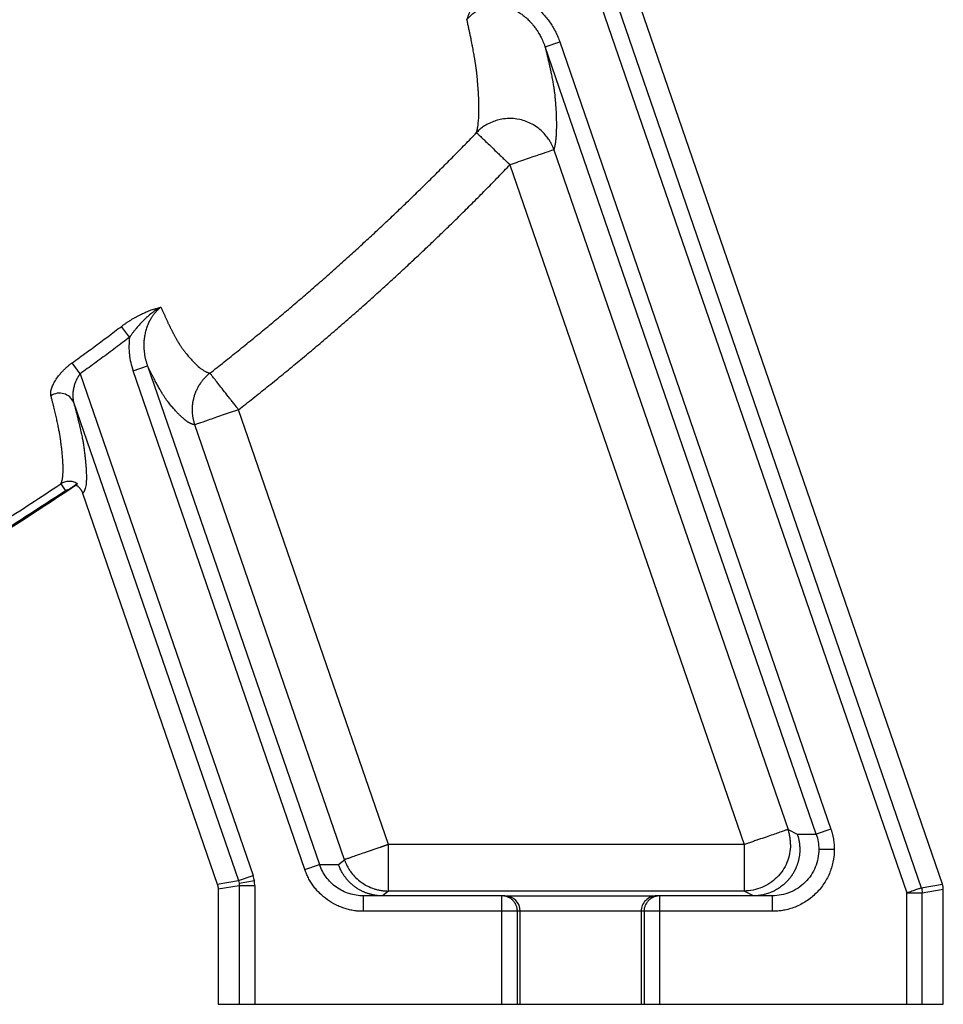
# Model space of a CAD drawing. Header units: inches. Extents: x -41.9 to 31, y -36.4 to 51.2.
# Tile 7 of 56: x 14.5 to 26.3, y -36.4 to -23.9. Entities that reach past the tile are written whole.
import ezdxf

# ---------------------------------------------------------------- set-up
doc = ezdxf.new("R2010")
doc.units = ezdxf.units.IN
doc.header["$MEASUREMENT"] = 0

msp = doc.modelspace()

# ---------------------------------------------------------------- linework, layer by layer
at = {"color": 7, "linetype": 'Continuous', "lineweight": 25}
for p, q in [((21.482, -22.477), (25.794, -35)), ((21.666, -22.406), (25.98, -34.936)), ((26.249, -34.891), (22.314, -23.464)), ((21.202, -24.254), (21.388, -24.19)), ((24.646, -34.257), (21.202, -24.254)), ((21.388, -24.19), (24.832, -34.193)), ((21.313, -25.559), (24.287, -34.196)), ((20.755, -25.751), (23.729, -34.388)), ((15.923, -27.942), (15.819, -27.805)), ((15.296, -28.406), (15.195, -28.266)), ((15.967, -28.367), (16.152, -28.303)), ((18.149, -34.705), (15.967, -28.367)), ((16.152, -28.303), (18.335, -34.641)), ((15.296, -28.406), (17.491, -34.782)), ((15.212, -28.768), (17.305, -34.846)), ((19.21, -34.388), (17.307, -28.863)), ((18.652, -34.58), (16.75, -29.055)), ((15.048, -29.806), (15.107, -29.895)), ((15.327, -29.924), (17.037, -34.891)), ((24.287, -34.196), (24.404, -34.257)), ((24.404, -34.257), (24.646, -34.257)), ((24.832, -34.193), (24.646, -34.257)), ((19.21, -34.978), (19.21, -34.388)), ((23.729, -34.388), (19.21, -34.388)), ((23.729, -34.388), (23.729, -34.978)), ((24.875, -34.449), (24.678, -34.449)), ((18.149, -34.705), (18.335, -34.641)), ((18.335, -34.641), (18.576, -34.641)), ((18.576, -34.641), (18.652, -34.58)), ((17.037, -34.891), (17.305, -34.846)), ((17.305, -34.846), (17.491, -34.782)), ((17.314, -34.878), (17.508, -34.846)), ((25.98, -34.936), (26.249, -34.891)), ((17.316, -34.911), (17.048, -34.955)), ((17.048, -34.955), (17.048, -36.417)), ((17.316, -34.911), (17.316, -36.417)), ((17.513, -34.911), (17.316, -34.911)), ((17.513, -34.911), (17.513, -36.417)), ((19.21, -34.978), (19.134, -35.039)), ((23.729, -34.978), (19.21, -34.978)), ((23.848, -35.039), (23.729, -34.978)), ((25.794, -36.417), (25.794, -35)), ((25.794, -35), (25.991, -35)), ((25.991, -35), (26.259, -34.955)), ((25.991, -36.417), (25.991, -35)), ((26.259, -36.417), (26.259, -34.955)), ((20.689, -35.039), (18.895, -35.039)), ((18.895, -35.236), (18.895, -35.039)), ((20.652, -36.417), (20.652, -35.039)), ((24.086, -35.039), (22.618, -35.039)), ((22.655, -35.039), (22.655, -36.417)), ((24.086, -35.039), (24.086, -35.236)), ((24.086, -35.236), (18.895, -35.236)), ((20.849, -36.417), (20.849, -35.236)), ((20.886, -36.417), (20.886, -35.236)), ((22.421, -35.236), (22.421, -36.417)), ((22.458, -35.236), (22.458, -36.417)), ((17.048, -36.417), (26.259, -36.417))]:
    msp.add_line(p, q, dxfattribs=at)
for centre, radius, start, end in [((15.034, -28.848), 0.196, 24.1607, 123.8632), ((20.689, -35.236), 0.197, 359.9975, 89.9975), ((22.618, -35.236), 0.197, 90.0025, 180.0025)]:
    msp.add_arc(centre, radius, start, end, dxfattribs=at)
for points, knots in [([(20.208, -23.907), (20.211, -23.9), (20.215, -23.887), (20.222, -23.868), (20.229, -23.849), (20.236, -23.83), (20.243, -23.812), (20.256, -23.781), (20.275, -23.736), (20.3, -23.687), (20.321, -23.648), (20.338, -23.619), (20.357, -23.589), (20.375, -23.562), (20.392, -23.536), (20.409, -23.513), (20.427, -23.491), (20.445, -23.468), (20.457, -23.454), (20.463, -23.447)], [0, 0, 0, 0, 0.045081, 0.088824, 0.131245, 0.172358, 0.212183, 0.250738, 0.378607, 0.500594, 0.564088, 0.625974, 0.687927, 0.750567, 0.800937, 0.850956, 0.900732, 0.950376, 1, 1, 1, 1]), ([(20.592, -23.557), (20.597, -23.558), (20.609, -23.558), (20.626, -23.558), (20.643, -23.56), (20.66, -23.561), (20.677, -23.563), (20.694, -23.565), (20.711, -23.568), (20.744, -23.575), (20.793, -23.587), (20.857, -23.609), (20.919, -23.637), (20.998, -23.681), (21.09, -23.747), (21.171, -23.826), (21.229, -23.895), (21.269, -23.949), (21.304, -24.006), (21.331, -24.056), (21.35, -24.096), (21.364, -24.127), (21.377, -24.158), (21.384, -24.18), (21.388, -24.19)], [0, 0, 0, 0, 0.015676, 0.031369, 0.047087, 0.06284, 0.078637, 0.094489, 0.110403, 0.12639, 0.18847, 0.251441, 0.31385, 0.377167, 0.501367, 0.626321, 0.688572, 0.751253, 0.813047, 0.875075, 0.906309, 0.937518, 0.968737, 1, 1, 1, 1]), ([(20.208, -23.907), (20.211, -23.903), (20.218, -23.895), (20.229, -23.883), (20.241, -23.87), (20.255, -23.856), (20.272, -23.841), (20.29, -23.825), (20.31, -23.81), (20.333, -23.794), (20.359, -23.779), (20.386, -23.765), (20.416, -23.752), (20.448, -23.741), (20.477, -23.734), (20.503, -23.729), (20.529, -23.726), (20.585, -23.721), (20.655, -23.728), (20.753, -23.753), (20.828, -23.788), (20.893, -23.83), (20.926, -23.854), (20.948, -23.873), (20.963, -23.885), (20.979, -23.9), (20.993, -23.914), (21.005, -23.926), (21.013, -23.935), (21.023, -23.946), (21.034, -23.958), (21.045, -23.972), (21.058, -23.987), (21.071, -24.005), (21.086, -24.024), (21.1, -24.045), (21.115, -24.068), (21.13, -24.094), (21.145, -24.121), (21.16, -24.151), (21.175, -24.183), (21.189, -24.218), (21.198, -24.242), (21.202, -24.254)], [0, 0, 0, 0, 0.011085, 0.023639, 0.037649, 0.053112, 0.070033, 0.088433, 0.108356, 0.12967, 0.152253, 0.176148, 0.201448, 0.227187, 0.253065, 0.27001, 0.286891, 0.314301, 0.400141, 0.446, 0.547831, 0.588666, 0.626622, 0.641569, 0.656552, 0.670455, 0.692992, 0.700988, 0.710481, 0.721487, 0.734022, 0.748104, 0.763693, 0.780718, 0.799169, 0.819053, 0.840377, 0.863155, 0.887408, 0.913169, 0.94048, 0.969399, 1, 1, 1, 1]), ([(20.342, -24.681), (20.342, -24.678), (20.342, -24.671), (20.341, -24.659), (20.34, -24.648), (20.339, -24.636), (20.338, -24.624), (20.337, -24.611), (20.335, -24.598), (20.334, -24.584), (20.332, -24.571), (20.33, -24.556), (20.328, -24.542), (20.326, -24.527), (20.324, -24.511), (20.322, -24.495), (20.319, -24.479), (20.317, -24.463), (20.314, -24.446), (20.311, -24.428), (20.308, -24.411), (20.305, -24.393), (20.301, -24.369), (20.296, -24.338), (20.289, -24.301), (20.282, -24.262), (20.274, -24.223), (20.266, -24.181), (20.258, -24.139), (20.249, -24.095), (20.239, -24.05), (20.229, -24.004), (20.219, -23.956), (20.212, -23.923), (20.208, -23.907)], [0, 0, 0, 0, 0.023693, 0.047391, 0.071095, 0.094806, 0.118524, 0.142249, 0.165984, 0.189727, 0.21348, 0.237243, 0.261017, 0.284802, 0.308599, 0.332408, 0.35623, 0.380065, 0.403913, 0.427776, 0.451653, 0.475546, 0.499453, 0.54473, 0.590045, 0.6354, 0.680799, 0.726244, 0.771737, 0.81728, 0.862876, 0.908526, 0.954233, 1, 1, 1, 1]), ([(21.202, -24.254), (21.204, -24.262), (21.208, -24.278), (21.213, -24.301), (21.219, -24.324), (21.224, -24.346), (21.229, -24.368), (21.234, -24.39), (21.239, -24.412), (21.244, -24.433), (21.249, -24.454), (21.253, -24.474), (21.257, -24.494), (21.262, -24.514), (21.266, -24.533), (21.27, -24.552), (21.274, -24.571), (21.281, -24.607), (21.292, -24.659), (21.303, -24.723), (21.313, -24.78), (21.319, -24.824), (21.323, -24.855), (21.325, -24.876), (21.327, -24.897), (21.329, -24.924), (21.332, -24.959), (21.336, -25.012), (21.34, -25.074), (21.344, -25.169), (21.345, -25.278), (21.342, -25.363), (21.338, -25.416), (21.335, -25.443), (21.332, -25.469), (21.328, -25.494), (21.323, -25.517), (21.318, -25.539), (21.315, -25.552), (21.313, -25.559)], [0, 0, 0, 0, 0.007946, 0.015884, 0.023815, 0.03174, 0.039659, 0.047572, 0.05548, 0.063384, 0.071284, 0.07918, 0.087074, 0.094965, 0.102854, 0.110741, 0.118628, 0.126514, 0.157847, 0.18909, 0.220277, 0.251441, 0.267, 0.282556, 0.295047, 0.313681, 0.344817, 0.375951, 0.438248, 0.500594, 0.62569, 0.750288, 0.785911, 0.821549, 0.857201, 0.892871, 0.92856, 0.964269, 1, 1, 1, 1]), ([(20.33, -25.342), (20.331, -25.339), (20.333, -25.332), (20.336, -25.321), (20.338, -25.309), (20.341, -25.297), (20.343, -25.285), (20.345, -25.272), (20.348, -25.258), (20.35, -25.244), (20.353, -25.213), (20.358, -25.161), (20.361, -25.085), (20.361, -24.997), (20.359, -24.928), (20.357, -24.881), (20.356, -24.861), (20.354, -24.835), (20.352, -24.804), (20.35, -24.768), (20.346, -24.727), (20.344, -24.697), (20.342, -24.681)], [0, 0, 0, 0, 0.02662, 0.053559, 0.080805, 0.108348, 0.136172, 0.164263, 0.192606, 0.221187, 0.249989, 0.371185, 0.499944, 0.617419, 0.749979, 0.769139, 0.794162, 0.824884, 0.8611, 0.902561, 0.948974, 1, 1, 1, 1]), ([(21.313, -25.559), (21.311, -25.554), (21.308, -25.545), (21.302, -25.53), (21.295, -25.513), (21.287, -25.496), (21.278, -25.478), (21.267, -25.459), (21.248, -25.427), (21.215, -25.381), (21.166, -25.327), (21.105, -25.276), (21.014, -25.218), (20.883, -25.169), (20.743, -25.158), (20.637, -25.173), (20.561, -25.194), (20.494, -25.221), (20.443, -25.25), (20.408, -25.274), (20.386, -25.291), (20.366, -25.308), (20.347, -25.325), (20.336, -25.337), (20.33, -25.342)], [0, 0, 0, 0, 0.0124, 0.025938, 0.040613, 0.056427, 0.073378, 0.091468, 0.110695, 0.166096, 0.232831, 0.293269, 0.364049, 0.500003, 0.635957, 0.709724, 0.767173, 0.832664, 0.88931, 0.913898, 0.937261, 0.959399, 0.980312, 1, 1, 1, 1]), ([(16.944, -28.398), (16.974, -28.374), (17.034, -28.327), (17.124, -28.256), (17.213, -28.185), (17.302, -28.114), (17.391, -28.042), (17.479, -27.971), (17.568, -27.898), (17.656, -27.826), (17.743, -27.753), (17.831, -27.679), (17.918, -27.606), (18.005, -27.532), (18.092, -27.458), (18.178, -27.383), (18.264, -27.309), (18.35, -27.234), (18.436, -27.158), (18.521, -27.083), (18.606, -27.007), (18.714, -26.91), (18.844, -26.792), (18.995, -26.653), (19.146, -26.512), (19.297, -26.37), (19.446, -26.227), (19.595, -26.082), (19.744, -25.937), (19.891, -25.79), (20.038, -25.642), (20.185, -25.493), (20.282, -25.392), (20.33, -25.342)], [0, 0, 0, 0, 0.025, 0.05, 0.075, 0.1, 0.125, 0.15, 0.174999, 0.199998, 0.224996, 0.249994, 0.274992, 0.299989, 0.324985, 0.349981, 0.374975, 0.399969, 0.424963, 0.449955, 0.474946, 0.499937, 0.544998, 0.590141, 0.635364, 0.680667, 0.72605, 0.771512, 0.817053, 0.862673, 0.908371, 0.954147, 1, 1, 1, 1]), ([(20.33, -25.342), (20.33, -25.342), (20.331, -25.343), (20.331, -25.344), (20.333, -25.345), (20.334, -25.346), (20.336, -25.348), (20.338, -25.35), (20.342, -25.354), (20.35, -25.361), (20.364, -25.375), (20.383, -25.393), (20.412, -25.421), (20.459, -25.466), (20.526, -25.53), (20.589, -25.591), (20.641, -25.641), (20.673, -25.672), (20.698, -25.696), (20.716, -25.714), (20.736, -25.732), (20.748, -25.744), (20.755, -25.751)], [0, 0, 0, 0, 0.016653, 0.033293, 0.04994, 0.066617, 0.083346, 0.100148, 0.117042, 0.178164, 0.240682, 0.303701, 0.369177, 0.500081, 0.630984, 0.759325, 0.821876, 0.882965, 0.91097, 0.9424, 0.966393, 1, 1, 1, 1]), ([(21.313, -25.559), (21.309, -25.56), (21.292, -25.566), (21.233, -25.587), (21.191, -25.601), (21.088, -25.636), (21.028, -25.657), (20.897, -25.702), (20.826, -25.727), (20.755, -25.751)], [0, 0, 0, 0, 0.25, 0.25, 0.5, 0.5, 0.75, 0.75, 1, 1, 1, 1]), ([(17.307, -28.863), (17.338, -28.839), (17.399, -28.791), (17.49, -28.719), (17.581, -28.647), (17.671, -28.574), (17.762, -28.501), (17.852, -28.428), (17.942, -28.354), (18.031, -28.28), (18.121, -28.206), (18.21, -28.132), (18.299, -28.057), (18.387, -27.982), (18.476, -27.906), (18.564, -27.83), (18.651, -27.754), (18.739, -27.678), (18.826, -27.601), (18.913, -27.524), (19, -27.446), (19.11, -27.347), (19.243, -27.226), (19.398, -27.083), (19.553, -26.939), (19.706, -26.794), (19.859, -26.648), (20.011, -26.501), (20.162, -26.353), (20.312, -26.204), (20.46, -26.054), (20.609, -25.903), (20.706, -25.802), (20.755, -25.751)], [0, 0, 0, 0, 0.024995, 0.049988, 0.07498, 0.099971, 0.124961, 0.14995, 0.17494, 0.19993, 0.22492, 0.249911, 0.274903, 0.299897, 0.324892, 0.34989, 0.374889, 0.399892, 0.424898, 0.449907, 0.47492, 0.499937, 0.545385, 0.59083, 0.636273, 0.681717, 0.727164, 0.772615, 0.818072, 0.863537, 0.909012, 0.954499, 1, 1, 1, 1]), ([(15.819, -27.805), (15.823, -27.801), (15.832, -27.795), (15.846, -27.785), (15.86, -27.775), (15.874, -27.765), (15.887, -27.756), (15.901, -27.746), (15.916, -27.737), (15.93, -27.728), (15.95, -27.715), (15.976, -27.7), (16.009, -27.682), (16.041, -27.664), (16.073, -27.648), (16.104, -27.634), (16.135, -27.62), (16.166, -27.607), (16.197, -27.595), (16.228, -27.585), (16.259, -27.575), (16.289, -27.566), (16.309, -27.561), (16.319, -27.558)], [0, 0, 0, 0, 0.027602, 0.055206, 0.082825, 0.110478, 0.138179, 0.165944, 0.193789, 0.22173, 0.249781, 0.311832, 0.375271, 0.437649, 0.499607, 0.560624, 0.621798, 0.683271, 0.745187, 0.807684, 0.870898, 0.934961, 1, 1, 1, 1]), ([(16.319, -27.558), (16.314, -27.561), (16.304, -27.567), (16.29, -27.575), (16.275, -27.585), (16.258, -27.596), (16.234, -27.613), (16.197, -27.641), (16.152, -27.679), (16.102, -27.726), (16.054, -27.775), (16.015, -27.82), (15.985, -27.858), (15.962, -27.887), (15.942, -27.915), (15.929, -27.933), (15.923, -27.942)], [0, 0, 0, 0, 0.031264, 0.062521, 0.093814, 0.125199, 0.179764, 0.250309, 0.382777, 0.500225, 0.62286, 0.750033, 0.818182, 0.882678, 0.943347, 1, 1, 1, 1]), ([(16.152, -28.303), (16.15, -28.297), (16.146, -28.286), (16.141, -28.268), (16.136, -28.251), (16.131, -28.234), (16.127, -28.216), (16.123, -28.199), (16.12, -28.181), (16.117, -28.163), (16.115, -28.145), (16.112, -28.128), (16.111, -28.11), (16.109, -28.092), (16.108, -28.074), (16.108, -28.055), (16.108, -28.037), (16.108, -28.019), (16.109, -28.001), (16.111, -27.97), (16.117, -27.924), (16.129, -27.866), (16.146, -27.809), (16.167, -27.757), (16.19, -27.712), (16.213, -27.675), (16.237, -27.643), (16.259, -27.615), (16.281, -27.593), (16.301, -27.574), (16.313, -27.563), (16.319, -27.558)], [0, 0, 0, 0, 0.02245, 0.044827, 0.067143, 0.089409, 0.111638, 0.13384, 0.156027, 0.178211, 0.200402, 0.222612, 0.244852, 0.267141, 0.2895, 0.31188, 0.334221, 0.356464, 0.378619, 0.400698, 0.474319, 0.547703, 0.621347, 0.694264, 0.753526, 0.807385, 0.856186, 0.900094, 0.938708, 0.971937, 1, 1, 1, 1]), ([(16.319, -27.558), (16.322, -27.565), (16.328, -27.577), (16.336, -27.596), (16.344, -27.614), (16.353, -27.632), (16.361, -27.65), (16.369, -27.667), (16.377, -27.684), (16.384, -27.701), (16.392, -27.718), (16.4, -27.734), (16.407, -27.75), (16.415, -27.765), (16.422, -27.781), (16.43, -27.796), (16.437, -27.811), (16.444, -27.825), (16.451, -27.839), (16.458, -27.853), (16.465, -27.866), (16.472, -27.88), (16.478, -27.892), (16.485, -27.905), (16.491, -27.917), (16.498, -27.929), (16.504, -27.941), (16.51, -27.952), (16.516, -27.963), (16.522, -27.974), (16.528, -27.984), (16.534, -27.994), (16.54, -28.004), (16.546, -28.013), (16.551, -28.022), (16.556, -28.031), (16.564, -28.043), (16.573, -28.057), (16.583, -28.071), (16.593, -28.086), (16.604, -28.099), (16.616, -28.115), (16.629, -28.131), (16.65, -28.157), (16.678, -28.192), (16.725, -28.245), (16.78, -28.301), (16.826, -28.339), (16.856, -28.359), (16.871, -28.369), (16.887, -28.377), (16.902, -28.384), (16.916, -28.39), (16.93, -28.395), (16.94, -28.397), (16.944, -28.398)], [0, 0, 0, 0, 0.007136, 0.014273, 0.021412, 0.028553, 0.035696, 0.042841, 0.049988, 0.057137, 0.064289, 0.071442, 0.078598, 0.085756, 0.092917, 0.10008, 0.107245, 0.114413, 0.121584, 0.128758, 0.135934, 0.143113, 0.150295, 0.15748, 0.164669, 0.17186, 0.179055, 0.186253, 0.193455, 0.20066, 0.207869, 0.215081, 0.222298, 0.229518, 0.236743, 0.243971, 0.251204, 0.266735, 0.282298, 0.295443, 0.313425, 0.334116, 0.354885, 0.375727, 0.437898, 0.500486, 0.623757, 0.750251, 0.784524, 0.819334, 0.854643, 0.890409, 0.926588, 0.963135, 1, 1, 1, 1]), ([(15.195, -28.266), (15.226, -28.244), (15.287, -28.2), (15.378, -28.133), (15.468, -28.067), (15.557, -28.001), (15.645, -27.936), (15.733, -27.87), (15.79, -27.826), (15.819, -27.805)], [0, 0, 0, 0, 0.14638, 0.291587, 0.435619, 0.578477, 0.72016, 0.860668, 1, 1, 1, 1]), ([(15.923, -27.942), (15.894, -27.964), (15.834, -28.009), (15.745, -28.076), (15.656, -28.143), (15.566, -28.209), (15.476, -28.275), (15.386, -28.341), (15.326, -28.384), (15.296, -28.406)], [0, 0, 0, 0, 0.142745, 0.285524, 0.428339, 0.571192, 0.714086, 0.857021, 1, 1, 1, 1]), ([(15.923, -27.942), (15.918, -27.977), (15.916, -28.013), (15.915, -28.067), (15.915, -28.086), (15.917, -28.122), (15.918, -28.139), (15.928, -28.228), (15.943, -28.298), (15.967, -28.367)], [0, 0, 0, 0, 0.25, 0.25, 0.375, 0.375, 0.5, 0.5, 1, 1, 1, 1]), ([(14.924, -28.685), (14.924, -28.684), (14.923, -28.68), (14.922, -28.675), (14.922, -28.669), (14.921, -28.664), (14.921, -28.658), (14.921, -28.652), (14.922, -28.64), (14.924, -28.623), (14.93, -28.598), (14.939, -28.573), (14.954, -28.537), (14.98, -28.49), (15.014, -28.442), (15.045, -28.403), (15.071, -28.374), (15.099, -28.346), (15.124, -28.322), (15.145, -28.304), (15.162, -28.291), (15.178, -28.278), (15.189, -28.27), (15.195, -28.266)], [0, 0, 0, 0, 0.017679, 0.035395, 0.05316, 0.070986, 0.088886, 0.10687, 0.124952, 0.187107, 0.249903, 0.312211, 0.37486, 0.499846, 0.624464, 0.687111, 0.749189, 0.812167, 0.874374, 0.906178, 0.93766, 0.968904, 1, 1, 1, 1]), ([(16.75, -29.055), (16.747, -29.054), (16.742, -29.053), (16.735, -29.052), (16.728, -29.049), (16.72, -29.047), (16.713, -29.044), (16.705, -29.041), (16.697, -29.037), (16.689, -29.033), (16.681, -29.029), (16.673, -29.024), (16.664, -29.019), (16.656, -29.013), (16.647, -29.007), (16.639, -29.001), (16.63, -28.994), (16.621, -28.987), (16.611, -28.979), (16.602, -28.972), (16.593, -28.963), (16.583, -28.955), (16.573, -28.946), (16.564, -28.936), (16.554, -28.926), (16.543, -28.916), (16.533, -28.906), (16.515, -28.886), (16.489, -28.857), (16.459, -28.822), (16.434, -28.792), (16.419, -28.772), (16.406, -28.756), (16.397, -28.745), (16.39, -28.735), (16.383, -28.725), (16.372, -28.709), (16.355, -28.684), (16.331, -28.646), (16.306, -28.602), (16.283, -28.561), (16.264, -28.526), (16.25, -28.498), (16.234, -28.469), (16.219, -28.438), (16.203, -28.406), (16.186, -28.373), (16.17, -28.339), (16.158, -28.315), (16.152, -28.303)], [0, 0, 0, 0, 0.019254, 0.038507, 0.057757, 0.077005, 0.096251, 0.115496, 0.13474, 0.153983, 0.173225, 0.192466, 0.211708, 0.230949, 0.25019, 0.269432, 0.288674, 0.307917, 0.327161, 0.346406, 0.365653, 0.384901, 0.404151, 0.423404, 0.442659, 0.461916, 0.481176, 0.50044, 0.562896, 0.625424, 0.656612, 0.687817, 0.7034, 0.718992, 0.729604, 0.739984, 0.750131, 0.781228, 0.812307, 0.843396, 0.874523, 0.890214, 0.905896, 0.921573, 0.937248, 0.952925, 0.968607, 0.984297, 1, 1, 1, 1]), ([(16.944, -28.398), (16.94, -28.401), (16.932, -28.407), (16.92, -28.417), (16.909, -28.427), (16.899, -28.437), (16.889, -28.447), (16.871, -28.465), (16.849, -28.491), (16.821, -28.528), (16.796, -28.567), (16.775, -28.608), (16.757, -28.65), (16.741, -28.695), (16.732, -28.733), (16.726, -28.764), (16.722, -28.787), (16.72, -28.806), (16.719, -28.822), (16.718, -28.834), (16.718, -28.845), (16.718, -28.857), (16.718, -28.868), (16.718, -28.884), (16.719, -28.903), (16.721, -28.925), (16.724, -28.948), (16.727, -28.969), (16.732, -28.991), (16.737, -29.012), (16.743, -29.034), (16.747, -29.047), (16.75, -29.055)], [0, 0, 0, 0, 0.021519, 0.042413, 0.062683, 0.082328, 0.101349, 0.119746, 0.185349, 0.243869, 0.3122, 0.371109, 0.435437, 0.499969, 0.564502, 0.59671, 0.628842, 0.660871, 0.676841, 0.692776, 0.708674, 0.724531, 0.740345, 0.756112, 0.787496, 0.818661, 0.849589, 0.880258, 0.908158, 0.940749, 0.96862, 1, 1, 1, 1]), ([(17.307, -28.863), (17.304, -28.858), (17.298, -28.85), (17.289, -28.839), (17.282, -28.83), (17.271, -28.817), (17.259, -28.8), (17.236, -28.771), (17.208, -28.736), (17.164, -28.679), (17.111, -28.612), (17.054, -28.539), (17.015, -28.488), (16.989, -28.455), (16.974, -28.435), (16.961, -28.42), (16.954, -28.41), (16.949, -28.404), (16.947, -28.401), (16.945, -28.399), (16.944, -28.398), (16.944, -28.398)], [0, 0, 0, 0, 0.018005, 0.033609, 0.04681, 0.057609, 0.089027, 0.117049, 0.182541, 0.24069, 0.369027, 0.499924, 0.630821, 0.695996, 0.759312, 0.821652, 0.882955, 0.912391, 0.941666, 0.970847, 1, 1, 1, 1]), ([(15.296, -28.406), (15.294, -28.408), (15.29, -28.413), (15.285, -28.419), (15.28, -28.427), (15.275, -28.435), (15.269, -28.443), (15.264, -28.451), (15.259, -28.46), (15.255, -28.469), (15.25, -28.478), (15.245, -28.488), (15.236, -28.509), (15.223, -28.545), (15.213, -28.583), (15.207, -28.616), (15.203, -28.647), (15.201, -28.68), (15.202, -28.711), (15.204, -28.73), (15.207, -28.745), (15.209, -28.757), (15.211, -28.764), (15.212, -28.768)], [0, 0, 0, 0, 0.019368, 0.03938, 0.06005, 0.081394, 0.103424, 0.126153, 0.149591, 0.173748, 0.198633, 0.224254, 0.250619, 0.361863, 0.50013, 0.549454, 0.625109, 0.750091, 0.822621, 0.886852, 0.92654, 0.964253, 1, 1, 1, 1]), ([(15.048, -29.806), (15.049, -29.805), (15.05, -29.802), (15.053, -29.796), (15.056, -29.791), (15.058, -29.785), (15.061, -29.778), (15.063, -29.771), (15.065, -29.764), (15.067, -29.756), (15.069, -29.747), (15.071, -29.738), (15.072, -29.729), (15.074, -29.719), (15.075, -29.708), (15.077, -29.69), (15.078, -29.66), (15.079, -29.616), (15.078, -29.564), (15.075, -29.507), (15.07, -29.444), (15.065, -29.394), (15.061, -29.353), (15.057, -29.323), (15.051, -29.28), (15.046, -29.239), (15.041, -29.206), (15.038, -29.185), (15.034, -29.161), (15.029, -29.136), (15.024, -29.108), (15.018, -29.079), (15.012, -29.047), (15.005, -29.015), (14.997, -28.982), (14.99, -28.95), (14.982, -28.916), (14.974, -28.881), (14.965, -28.845), (14.956, -28.807), (14.946, -28.768), (14.935, -28.728), (14.928, -28.699), (14.924, -28.685)], [0, 0, 0, 0, 0.01696, 0.034078, 0.051348, 0.068767, 0.086331, 0.104037, 0.121879, 0.139854, 0.157956, 0.176179, 0.194517, 0.212962, 0.231509, 0.25015, 0.307874, 0.369041, 0.433302, 0.500268, 0.558964, 0.625442, 0.641474, 0.667968, 0.704529, 0.75059, 0.765729, 0.780981, 0.796356, 0.811853, 0.827474, 0.843217, 0.859084, 0.875074, 0.888939, 0.902807, 0.916678, 0.930553, 0.944433, 0.958317, 0.972206, 0.9861, 1, 1, 1, 1]), ([(15.212, -28.768), (15.214, -28.775), (15.218, -28.79), (15.224, -28.812), (15.23, -28.833), (15.235, -28.854), (15.24, -28.874), (15.246, -28.895), (15.251, -28.914), (15.256, -28.934), (15.261, -28.953), (15.265, -28.972), (15.27, -28.99), (15.274, -29.008), (15.278, -29.026), (15.283, -29.043), (15.287, -29.06), (15.29, -29.076), (15.294, -29.093), (15.298, -29.108), (15.306, -29.143), (15.316, -29.193), (15.326, -29.242), (15.332, -29.277), (15.336, -29.3), (15.339, -29.322), (15.344, -29.356), (15.35, -29.401), (15.357, -29.454), (15.362, -29.505), (15.366, -29.552), (15.37, -29.597), (15.374, -29.667), (15.376, -29.752), (15.37, -29.822), (15.361, -29.865), (15.353, -29.886), (15.347, -29.899), (15.342, -29.907), (15.337, -29.914), (15.332, -29.919), (15.328, -29.922), (15.327, -29.924)], [0, 0, 0, 0, 0.006637, 0.013269, 0.019898, 0.026523, 0.033146, 0.039765, 0.046383, 0.052999, 0.059613, 0.066226, 0.07284, 0.079453, 0.086066, 0.09268, 0.099296, 0.105913, 0.112532, 0.119154, 0.125779, 0.156908, 0.188019, 0.203578, 0.219138, 0.231563, 0.250299, 0.291945, 0.333586, 0.375225, 0.416865, 0.45851, 0.500163, 0.624985, 0.750033, 0.812442, 0.874958, 0.900453, 0.925704, 0.950711, 0.975476, 1, 1, 1, 1]), ([(17.307, -28.863), (17.237, -28.887), (17.166, -28.911), (17.035, -28.956), (16.974, -28.977), (16.872, -29.013), (16.83, -29.027), (16.77, -29.047), (16.753, -29.053), (16.75, -29.055)], [0, 0, 0, 0, 0.25, 0.25, 0.5, 0.5, 0.75, 0.75, 1, 1, 1, 1]), ([(15.258, -29.801), (15.242, -29.791), (15.225, -29.784), (15.198, -29.777), (15.189, -29.775), (15.17, -29.773), (15.161, -29.773), (15.143, -29.773), (15.134, -29.774), (15.115, -29.777), (15.106, -29.779), (15.08, -29.788), (15.063, -29.796), (15.048, -29.806)], [0, 0, 0, 0, 0.25, 0.25, 0.375, 0.375, 0.5, 0.5, 0.625, 0.625, 0.75, 0.75, 1, 1, 1, 1]), ([(15.246, -29.822), (14.893, -30.055), (14.188, -30.52), (13.096, -31.166), (11.984, -31.77), (10.849, -32.328), (9.694, -32.842), (8.52, -33.31), (7.361, -33.72), (6.22, -34.076), (5.1, -34.383), (3.967, -34.647), (3.054, -34.834), (2.516, -34.916), (2.362, -34.94)], [0, 0, 0, 0, 0.090812, 0.181519, 0.272093, 0.362564, 0.452983, 0.5434, 0.633864, 0.716868, 0.79997, 0.883197, 0.966573, 1, 1, 1, 1]), ([(2.362, -34.931), (2.614, -34.89), (3.259, -34.786), (4.287, -34.568), (5.444, -34.284), (6.588, -33.957), (7.719, -33.588), (8.834, -33.179), (9.933, -32.729), (11.014, -32.239), (12.078, -31.71), (13.122, -31.14), (14.147, -30.534), (14.811, -30.098), (15.143, -29.88)], [0, 0, 0, 0, 0.05534, 0.141463, 0.227496, 0.31337, 0.399224, 0.484954, 0.570655, 0.65636, 0.74213, 0.827969, 0.913948, 1, 1, 1, 1]), ([(15.143, -29.88), (15.141, -29.881), (15.138, -29.881), (15.132, -29.883), (15.127, -29.884), (15.122, -29.886), (15.116, -29.889), (15.111, -29.891), (15.108, -29.894), (15.107, -29.895)], [0, 0, 0, 0, 0.14423, 0.287074, 0.429083, 0.570817, 0.712843, 0.85572, 1, 1, 1, 1]), ([(15.143, -29.88), (15.147, -29.878), (15.153, -29.873), (15.163, -29.867), (15.173, -29.86), (15.186, -29.851), (15.202, -29.84), (15.217, -29.83), (15.228, -29.823), (15.237, -29.816), (15.245, -29.81), (15.251, -29.806), (15.254, -29.804), (15.256, -29.802), (15.258, -29.801), (15.258, -29.801), (15.258, -29.801)], [0, 0, 0, 0, 0.066896, 0.125008, 0.186406, 0.24975, 0.378559, 0.500384, 0.560799, 0.622731, 0.748077, 0.811738, 0.874317, 0.917064, 0.958847, 1, 1, 1, 1]), ([(15.258, -29.801), (15.257, -29.802), (15.255, -29.805), (15.252, -29.81), (15.25, -29.814), (15.248, -29.818), (15.247, -29.82), (15.246, -29.822)], [0, 0, 0, 0, 0.19725, 0.395874, 0.595873, 0.797248, 1, 1, 1, 1]), ([(15.246, -29.822), (15.249, -29.823), (15.254, -29.826), (15.261, -29.832), (15.268, -29.837), (15.274, -29.843), (15.281, -29.849), (15.287, -29.856), (15.293, -29.863), (15.298, -29.87), (15.303, -29.877), (15.308, -29.884), (15.313, -29.892), (15.317, -29.9), (15.32, -29.907), (15.324, -29.915), (15.326, -29.921), (15.327, -29.924)], [0, 0, 0, 0, 0.066138, 0.132706, 0.199624, 0.266811, 0.334184, 0.401659, 0.469153, 0.536581, 0.60386, 0.670909, 0.737648, 0.803999, 0.869889, 0.935245, 1, 1, 1, 1]), ([(24.287, -34.196), (24.287, -34.196), (24.286, -34.196), (24.285, -34.197), (24.283, -34.197), (24.281, -34.198), (24.277, -34.199), (24.27, -34.202), (24.257, -34.206), (24.237, -34.213), (24.213, -34.222), (24.174, -34.235), (24.116, -34.255), (24.032, -34.284), (23.954, -34.311), (23.887, -34.333), (23.845, -34.348), (23.809, -34.361), (23.784, -34.369), (23.757, -34.378), (23.74, -34.384), (23.729, -34.388)], [0, 0, 0, 0, 0.015486, 0.030999, 0.04665, 0.062544, 0.093232, 0.125083, 0.187605, 0.250127, 0.312649, 0.37517, 0.500073, 0.624976, 0.749879, 0.808298, 0.874922, 0.904376, 0.937461, 0.963498, 1, 1, 1, 1]), ([(24.318, -34.388), (24.318, -34.384), (24.318, -34.376), (24.318, -34.359), (24.317, -34.339), (24.314, -34.315), (24.311, -34.291), (24.306, -34.267), (24.301, -34.244), (24.295, -34.22), (24.29, -34.204), (24.287, -34.196)], [0, 0, 0, 0, 0.062503, 0.125006, 0.250005, 0.375004, 0.500004, 0.614022, 0.750002, 0.866621, 1, 1, 1, 1]), ([(24.404, -34.257), (24.406, -34.262), (24.409, -34.272), (24.414, -34.287), (24.418, -34.301), (24.421, -34.315), (24.424, -34.329), (24.427, -34.342), (24.429, -34.355), (24.431, -34.367), (24.432, -34.379), (24.433, -34.391), (24.434, -34.402), (24.435, -34.412), (24.436, -34.422), (24.436, -34.431), (24.436, -34.44), (24.436, -34.446), (24.436, -34.449)], [0, 0, 0, 0, 0.081886, 0.161188, 0.237905, 0.312037, 0.383584, 0.452546, 0.518924, 0.582716, 0.643924, 0.702547, 0.758584, 0.812037, 0.862905, 0.911189, 0.956887, 1, 1, 1, 1]), ([(24.832, -34.193), (24.834, -34.198), (24.837, -34.208), (24.842, -34.224), (24.847, -34.24), (24.851, -34.255), (24.855, -34.271), (24.858, -34.287), (24.861, -34.303), (24.865, -34.324), (24.869, -34.351), (24.872, -34.384), (24.875, -34.416), (24.875, -34.438), (24.875, -34.449)], [0, 0, 0, 0, 0.0625835, 0.1250906, 0.1875481, 0.2499829, 0.312422, 0.3748922, 0.4374205, 0.5000335, 0.6251038, 0.749978, 0.8748716, 1, 1, 1, 1]), ([(19.21, -34.388), (19.205, -34.39), (19.196, -34.393), (19.183, -34.397), (19.171, -34.401), (19.159, -34.405), (19.148, -34.409), (19.138, -34.413), (19.128, -34.416), (19.12, -34.419), (19.112, -34.422), (19.088, -34.43), (19.052, -34.442), (19.001, -34.46), (18.953, -34.476), (18.892, -34.497), (18.823, -34.521), (18.753, -34.545), (18.708, -34.561), (18.682, -34.57), (18.669, -34.574), (18.662, -34.577), (18.657, -34.578), (18.654, -34.579), (18.653, -34.58), (18.652, -34.58)], [0, 0, 0, 0, 0.0163225, 0.0317983, 0.0464266, 0.0602072, 0.0731399, 0.0852245, 0.0964614, 0.1068506, 0.1163926, 0.1250878, 0.1917092, 0.25013, 0.3158287, 0.3751726, 0.5000747, 0.6249769, 0.749879, 0.8124005, 0.8749219, 0.9067706, 0.937461, 0.9690024, 1, 1, 1, 1]), ([(24.318, -34.388), (24.318, -34.465), (24.303, -34.542), (24.244, -34.685), (24.2, -34.75), (24.091, -34.859), (24.026, -34.903), (23.883, -34.962), (23.806, -34.978), (23.729, -34.978)], [0, 0, 0, 0, 0.25, 0.25, 0.5, 0.5, 0.75, 0.75, 1, 1, 1, 1]), ([(24.436, -34.449), (24.436, -34.454), (24.436, -34.464), (24.436, -34.479), (24.435, -34.494), (24.433, -34.509), (24.432, -34.523), (24.43, -34.538), (24.427, -34.552), (24.424, -34.566), (24.421, -34.58), (24.418, -34.594), (24.415, -34.607), (24.411, -34.621), (24.406, -34.634), (24.402, -34.647), (24.397, -34.66), (24.392, -34.672), (24.387, -34.684), (24.382, -34.696), (24.376, -34.708), (24.37, -34.72), (24.364, -34.731), (24.358, -34.743), (24.352, -34.753), (24.345, -34.764), (24.338, -34.775), (24.331, -34.785), (24.324, -34.795), (24.317, -34.804), (24.31, -34.814), (24.302, -34.823), (24.295, -34.832), (24.287, -34.841), (24.279, -34.85), (24.272, -34.858), (24.259, -34.871), (24.241, -34.888), (24.218, -34.908), (24.193, -34.927), (24.168, -34.944), (24.141, -34.961), (24.114, -34.975), (24.086, -34.989), (24.058, -35), (24.029, -35.011), (23.999, -35.019), (23.969, -35.027), (23.939, -35.032), (23.909, -35.036), (23.878, -35.039), (23.858, -35.039), (23.848, -35.039)], [0, 0, 0, 0, 0.016363, 0.032604, 0.048722, 0.064719, 0.080593, 0.096346, 0.111976, 0.127484, 0.14287, 0.158134, 0.173276, 0.188295, 0.203193, 0.217968, 0.232621, 0.247153, 0.261562, 0.275849, 0.290013, 0.304056, 0.317977, 0.331775, 0.345452, 0.359006, 0.372438, 0.385748, 0.398936, 0.412002, 0.424946, 0.437767, 0.450467, 0.463045, 0.4755, 0.487833, 0.500044, 0.533635, 0.567188, 0.600704, 0.634182, 0.667624, 0.701028, 0.734396, 0.767726, 0.801019, 0.834275, 0.867494, 0.900676, 0.933821, 0.966929, 1, 1, 1, 1]), ([(24.875, -34.449), (24.875, -34.455), (24.875, -34.467), (24.874, -34.485), (24.873, -34.503), (24.872, -34.521), (24.87, -34.539), (24.868, -34.557), (24.865, -34.574), (24.858, -34.611), (24.845, -34.667), (24.82, -34.74), (24.788, -34.812), (24.747, -34.881), (24.699, -34.946), (24.645, -35.007), (24.584, -35.061), (24.519, -35.109), (24.45, -35.149), (24.378, -35.182), (24.305, -35.207), (24.245, -35.221), (24.201, -35.228), (24.173, -35.232), (24.144, -35.234), (24.115, -35.236), (24.096, -35.236), (24.086, -35.236)], [0, 0, 0, 0, 0.014578, 0.029134, 0.043676, 0.058211, 0.072747, 0.087292, 0.101853, 0.116439, 0.178121, 0.239841, 0.304106, 0.368413, 0.434063, 0.499758, 0.565429, 0.631144, 0.695465, 0.759829, 0.82159, 0.88339, 0.906737, 0.930041, 0.953331, 0.976641, 1, 1, 1, 1]), ([(24.678, -34.449), (24.678, -34.526), (24.663, -34.603), (24.604, -34.746), (24.56, -34.812), (24.45, -34.921), (24.384, -34.965), (24.241, -35.024), (24.164, -35.039), (24.086, -35.039)], [0, 0, 0, 0, 0.25, 0.25, 0.5, 0.5, 0.75, 0.75, 1, 1, 1, 1]), ([(18.895, -35.039), (18.833, -35.039), (18.772, -35.03), (18.656, -34.993), (18.6, -34.965), (18.501, -34.894), (18.457, -34.851), (18.384, -34.753), (18.355, -34.699), (18.335, -34.641)], [0, 0, 0, 0, 0.25, 0.25, 0.5, 0.5, 0.75, 0.75, 1, 1, 1, 1]), ([(19.134, -35.039), (19.128, -35.039), (19.118, -35.039), (19.103, -35.039), (19.087, -35.038), (19.072, -35.036), (19.056, -35.034), (19.04, -35.032), (19.024, -35.029), (19.008, -35.026), (18.992, -35.022), (18.977, -35.018), (18.961, -35.013), (18.945, -35.008), (18.929, -35.002), (18.913, -34.996), (18.898, -34.99), (18.882, -34.983), (18.867, -34.975), (18.851, -34.967), (18.836, -34.958), (18.821, -34.949), (18.806, -34.939), (18.786, -34.925), (18.76, -34.906), (18.731, -34.88), (18.704, -34.854), (18.685, -34.832), (18.672, -34.816), (18.664, -34.805), (18.654, -34.792), (18.644, -34.777), (18.633, -34.761), (18.622, -34.741), (18.61, -34.72), (18.598, -34.696), (18.587, -34.669), (18.58, -34.651), (18.576, -34.641)], [0, 0, 0, 0, 0.021041, 0.042242, 0.063605, 0.085127, 0.10681, 0.128654, 0.150659, 0.172824, 0.195149, 0.217636, 0.240282, 0.26309, 0.286058, 0.309186, 0.332476, 0.355926, 0.379536, 0.403307, 0.427239, 0.451331, 0.475584, 0.499998, 0.553676, 0.606469, 0.658375, 0.709396, 0.725033, 0.743654, 0.765257, 0.789844, 0.817413, 0.847965, 0.8815, 0.918018, 0.957518, 1, 1, 1, 1]), ([(18.652, -34.58), (18.654, -34.584), (18.657, -34.594), (18.662, -34.608), (18.669, -34.624), (18.678, -34.643), (18.691, -34.669), (18.71, -34.703), (18.745, -34.753), (18.796, -34.811), (18.864, -34.868), (18.942, -34.916), (19.012, -34.945), (19.073, -34.962), (19.11, -34.97), (19.144, -34.975), (19.175, -34.977), (19.197, -34.978), (19.21, -34.978)], [0, 0, 0, 0, 0.019421, 0.040266, 0.062535, 0.092464, 0.125068, 0.183298, 0.25011, 0.375059, 0.500008, 0.613795, 0.7499, 0.808451, 0.874942, 0.907247, 0.948933, 1, 1, 1, 1]), ([(18.895, -35.236), (18.889, -35.236), (18.878, -35.236), (18.861, -35.236), (18.844, -35.235), (18.828, -35.233), (18.811, -35.232), (18.795, -35.23), (18.763, -35.226), (18.718, -35.217), (18.659, -35.201), (18.601, -35.18), (18.525, -35.146), (18.435, -35.092), (18.354, -35.025), (18.297, -34.964), (18.259, -34.916), (18.224, -34.865), (18.199, -34.822), (18.182, -34.786), (18.17, -34.759), (18.159, -34.732), (18.152, -34.714), (18.149, -34.705)], [0, 0, 0, 0, 0.0171334, 0.0342491, 0.0513548, 0.0684583, 0.0855671, 0.102689, 0.1198317, 0.1819207, 0.2440471, 0.3076928, 0.3713751, 0.5001998, 0.6289947, 0.6925987, 0.7562383, 0.8182643, 0.8803263, 0.9102594, 0.9401552, 0.9700549, 1, 1, 1, 1]), ([(17.037, -34.891), (17.038, -34.894), (17.04, -34.899), (17.042, -34.907), (17.044, -34.915), (17.045, -34.923), (17.046, -34.931), (17.047, -34.939), (17.048, -34.947), (17.048, -34.953), (17.048, -34.955)], [0, 0, 0, 0, 0.125001, 0.250001, 0.375001, 0.5, 0.624999, 0.749999, 0.874999, 1, 1, 1, 1]), ([(26.259, -34.955), (26.259, -34.953), (26.259, -34.947), (26.259, -34.939), (26.258, -34.931), (26.257, -34.923), (26.255, -34.915), (26.253, -34.907), (26.251, -34.899), (26.249, -34.894), (26.249, -34.891)], [0, 0, 0, 0, 0.125001, 0.250001, 0.375001, 0.5, 0.624999, 0.749999, 0.874999, 1, 1, 1, 1]), ([(25.794, -35), (25.818, -34.992), (25.842, -34.984), (25.886, -34.969), (25.906, -34.962), (25.941, -34.95), (25.955, -34.945), (25.974, -34.938), (25.979, -34.937), (25.98, -34.936)], [0, 0, 0, 0, 0.25, 0.25, 0.5, 0.5, 0.75, 0.75, 1, 1, 1, 1]), ([(20.849, -35.236), (20.849, -35.235), (20.849, -35.234), (20.849, -35.231), (20.849, -35.225), (20.848, -35.214), (20.845, -35.191), (20.836, -35.162), (20.818, -35.128), (20.795, -35.099), (20.764, -35.072), (20.738, -35.058), (20.717, -35.05), (20.704, -35.046), (20.689, -35.043), (20.671, -35.04), (20.659, -35.04), (20.652, -35.039)], [0, 0, 0, 0, 0.007821, 0.015643, 0.031286, 0.062569, 0.125116, 0.250059, 0.35403, 0.499912, 0.610702, 0.749784, 0.785364, 0.828178, 0.878223, 0.935497, 1, 1, 1, 1]), ([(20.689, -35.039), (20.689, -35.039), (20.689, -35.039), (20.69, -35.039), (20.692, -35.039), (20.693, -35.039), (20.695, -35.039), (20.698, -35.039), (20.7, -35.039), (20.704, -35.039), (20.712, -35.039), (20.728, -35.039), (20.759, -35.039), (20.8, -35.039), (20.85, -35.039), (20.908, -35.039), (20.975, -35.039), (21.049, -35.039), (21.128, -35.039), (21.212, -35.039), (21.299, -35.039), (21.389, -35.039), (21.506, -35.039), (21.654, -35.039), (21.801, -35.039), (21.919, -35.039), (22.008, -35.039), (22.095, -35.039), (22.179, -35.039), (22.259, -35.039), (22.332, -35.039), (22.399, -35.039), (22.457, -35.039), (22.507, -35.039), (22.548, -35.039), (22.579, -35.039), (22.597, -35.039), (22.606, -35.039), (22.611, -35.039), (22.615, -35.039), (22.617, -35.039), (22.618, -35.039), (22.618, -35.039)], [0, 0, 0, 0, 0.006494, 0.012979, 0.019457, 0.025932, 0.032406, 0.038882, 0.045361, 0.051848, 0.058345, 0.089221, 0.120111, 0.152251, 0.184404, 0.217215, 0.25004, 0.282851, 0.315676, 0.347816, 0.37997, 0.410846, 0.441736, 0.500001, 0.558266, 0.589143, 0.620032, 0.652172, 0.684326, 0.717137, 0.749962, 0.782773, 0.815598, 0.847738, 0.879892, 0.910767, 0.941658, 0.953339, 0.964999, 0.976652, 0.988314, 1, 1, 1, 1]), ([(22.655, -35.039), (22.652, -35.039), (22.646, -35.039), (22.638, -35.04), (22.631, -35.041), (22.623, -35.042), (22.616, -35.043), (22.61, -35.045), (22.604, -35.046), (22.598, -35.048), (22.593, -35.049), (22.588, -35.051), (22.584, -35.053), (22.568, -35.059), (22.544, -35.072), (22.512, -35.099), (22.489, -35.128), (22.471, -35.162), (22.462, -35.191), (22.459, -35.214), (22.458, -35.225), (22.458, -35.231), (22.458, -35.234), (22.458, -35.235), (22.458, -35.236)], [0, 0, 0, 0, 0.027762, 0.054268, 0.079518, 0.103513, 0.126252, 0.147735, 0.167962, 0.186934, 0.204649, 0.221109, 0.236313, 0.250261, 0.389328, 0.500118, 0.645984, 0.749956, 0.874892, 0.937435, 0.968716, 0.984358, 0.992179, 1, 1, 1, 1])]:
    msp.add_open_spline(points, degree=3, knots=knots, dxfattribs=at)
at = {"color": 8, "linetype": 'Continuous', "lineweight": 25}
for points, knots in [([(2.362, -34.817), (2.561, -34.785), (3.065, -34.702), (3.91, -34.531), (4.904, -34.303), (5.905, -34.036), (6.597, -33.828), (6.978, -33.706), (7.084, -33.672), (7.19, -33.638), (7.296, -33.602), (7.403, -33.567), (7.509, -33.531), (7.769, -33.442), (8.191, -33.293), (8.783, -33.07), (9.406, -32.821), (10.056, -32.545), (10.734, -32.239), (11.424, -31.908), (12.124, -31.551), (12.831, -31.168), (13.557, -30.75), (14.301, -30.297), (14.796, -29.972), (15.048, -29.806)], [0, 0, 0, 0, 0.043989, 0.11156, 0.187988, 0.266624, 0.33766, 0.345741, 0.353845, 0.36197, 0.370116, 0.378285, 0.386475, 0.394688, 0.438092, 0.484166, 0.532914, 0.584343, 0.638461, 0.695281, 0.751342, 0.809835, 0.870776, 0.934166, 1, 1, 1, 1]), ([(15.107, -29.895), (14.774, -30.112), (14.109, -30.547), (13.08, -31.153), (12.029, -31.725), (10.957, -32.257), (9.87, -32.747), (8.769, -33.195), (7.657, -33.6), (6.532, -33.964), (5.396, -34.287), (4.248, -34.567), (3.237, -34.781), (2.605, -34.883), (2.362, -34.923)], [0, 0, 0, 0, 0.086268, 0.172666, 0.259535, 0.346198, 0.432651, 0.518601, 0.604407, 0.689889, 0.775392, 0.860913, 0.946596, 1, 1, 1, 1])]:
    msp.add_open_spline(points, degree=3, knots=knots, dxfattribs=at)
at = {"color": 7, "linetype": 'Continuous', "lineweight": 25}
for points in [[(24.646, -34.257), (24.667, -34.318), (24.678, -34.384), (24.678, -34.449)], [(17.305, -34.846), (17.309, -34.857), (17.312, -34.867), (17.314, -34.878)], [(17.314, -34.878), (17.315, -34.889), (17.316, -34.9), (17.316, -34.911)], [(17.508, -34.846), (17.504, -34.824), (17.499, -34.803), (17.491, -34.782)], [(17.513, -34.911), (17.513, -34.889), (17.511, -34.867), (17.508, -34.846)], [(25.98, -34.936), (25.987, -34.957), (25.991, -34.979), (25.991, -35)]]:
    msp.add_open_spline(points, degree=3, dxfattribs=at)

doc.saveas('drawing.dxf')
